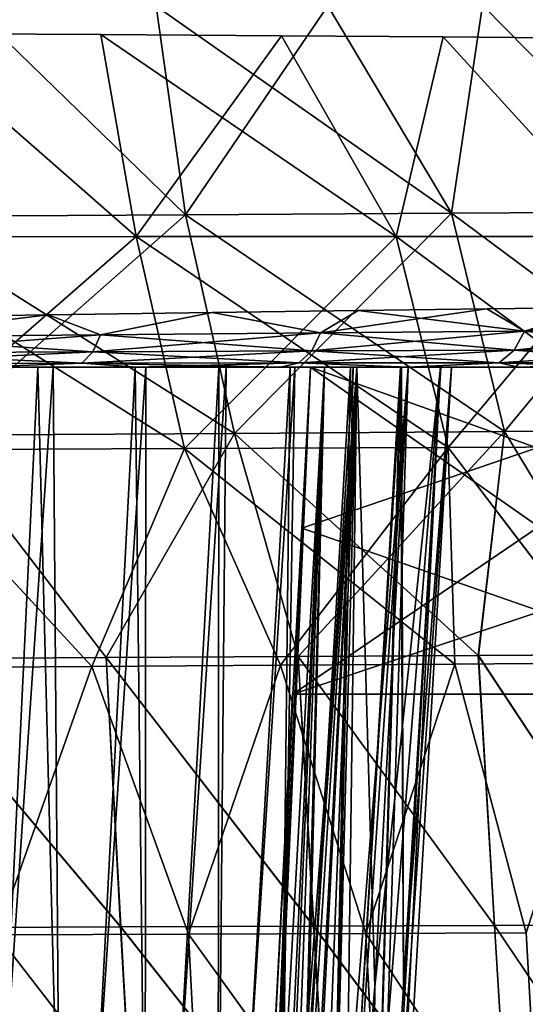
# Model space of a CAD drawing. Header units: millimetres. Extents: x -142 to 142, y -43 to 80.
# Tile 84 of 95: x 101 to 115, y -21 to 7. Entities that reach past the tile are written whole.
import ezdxf

# ---------------------------------------------------------------- set-up
doc = ezdxf.new("R2010")
doc.units = ezdxf.units.MM
doc.header["$LTSCALE"] = 52.148148
for name, color, linetype in [('126', 7, 'CONTINUOUS'), ('150', 7, 'CONTINUOUS'), ('151', 7, 'CONTINUOUS'), ('155', 7, 'CONTINUOUS'), ('156', 7, 'CONTINUOUS'), ('158', 7, 'CONTINUOUS'), ('159', 7, 'CONTINUOUS'), ('167', 7, 'CONTINUOUS'), ('168', 7, 'CONTINUOUS'), ('18', 7, 'CONTINUOUS'), ('182', 7, 'CONTINUOUS'), ('183', 7, 'CONTINUOUS'), ('184', 7, 'CONTINUOUS'), ('186', 7, 'CONTINUOUS'), ('187', 7, 'CONTINUOUS'), ('188', 7, 'CONTINUOUS'), ('22', 7, 'CONTINUOUS'), ('23', 7, 'CONTINUOUS'), ('27', 7, 'CONTINUOUS'), ('47', 7, 'CONTINUOUS')]:
    doc.layers.add(name, color=color, linetype=linetype)

msp = doc.modelspace()

# ---------------------------------------------------------------- linework, layer by layer
at = {"layer": '126', "color": 7, "linetype": 'Continuous'}
for points in [[(113.896, -1.39, 36.752), (114.936, -2.006, 35.41), (117.021, -1.349, 33.356), (113.896, -1.39, 36.752)], [(117.02, -1.349, -33.356), (114.936, -2.006, -35.41), (113.896, -1.391, -36.752), (117.02, -1.349, -33.356)], [(119.982, -1.965, -29.374), (114.936, -2.006, -35.41), (119.741, -1.313, -30), (119.982, -1.965, -29.374)], [(119.741, -1.313, -30), (114.936, -2.006, -35.41), (117.02, -1.349, -33.356), (119.741, -1.313, -30)], [(114.936, -2.006, 35.41), (119.982, -1.965, 29.374), (117.021, -1.349, 33.356), (114.936, -2.006, 35.41)], [(96.683, -1.628, 50.465), (96.772, -2.159, 50.233), (101.767, -1.557, 47.052), (96.683, -1.628, 50.465)], [(101.767, -1.557, -47.052), (96.772, -2.159, -50.233), (96.683, -1.628, -50.465), (101.767, -1.557, -47.052)], [(96.772, -2.159, 50.233), (103.215, -2.104, 45.802), (101.767, -1.557, 47.052), (96.772, -2.159, 50.233)], [(103.215, -2.104, -45.802), (96.772, -2.159, -50.233), (101.767, -1.557, -47.052), (103.215, -2.104, -45.802)], [(101.767, -1.557, 47.052), (103.215, -2.104, 45.802), (106.306, -1.494, 43.615), (101.767, -1.557, 47.052)], [(106.305, -1.494, -43.615), (103.215, -2.104, -45.802), (101.767, -1.557, -47.052), (106.305, -1.494, -43.615)], [(103.215, -2.104, 45.802), (109.303, -2.053, 40.874), (106.306, -1.494, 43.615), (103.215, -2.104, 45.802)], [(109.302, -2.053, -40.874), (103.215, -2.104, -45.802), (106.305, -1.494, -43.615), (109.302, -2.053, -40.874)], [(110.338, -1.439, -40.174), (109.302, -2.053, -40.874), (106.305, -1.494, -43.615), (110.338, -1.439, -40.174)], [(106.306, -1.494, 43.615), (109.303, -2.053, 40.874), (110.339, -1.438, 40.174), (106.306, -1.494, 43.615)], [(113.896, -1.391, -36.752), (109.302, -2.053, -40.874), (110.338, -1.439, -40.174), (113.896, -1.391, -36.752)], [(114.936, -2.006, -35.41), (109.302, -2.053, -40.874), (113.896, -1.391, -36.752), (114.936, -2.006, -35.41)], [(109.303, -2.053, 40.874), (114.936, -2.006, 35.41), (110.339, -1.438, 40.174), (109.303, -2.053, 40.874)], [(110.339, -1.438, 40.174), (114.936, -2.006, 35.41), (113.896, -1.39, 36.752), (110.339, -1.438, 40.174)], [(103.004, -2.578, -45.516), (96.595, -2.604, -49.95), (103.215, -2.104, -45.802), (103.004, -2.578, -45.516)], [(103.215, -2.104, -45.802), (96.595, -2.604, -49.95), (96.772, -2.159, -50.233), (103.215, -2.104, -45.802)], [(96.595, -2.604, 49.95), (103.004, -2.578, 45.516), (96.772, -2.159, 50.233), (96.595, -2.604, 49.95)], [(96.772, -2.159, 50.233), (103.004, -2.578, 45.516), (103.215, -2.104, 45.802), (96.772, -2.159, 50.233)], [(109.302, -2.053, -40.874), (103.004, -2.578, -45.516), (103.215, -2.104, -45.802), (109.302, -2.053, -40.874)], [(109.055, -2.554, -40.592), (103.004, -2.578, -45.516), (109.302, -2.053, -40.874), (109.055, -2.554, -40.592)], [(103.004, -2.578, 45.516), (109.055, -2.554, 40.592), (103.215, -2.104, 45.802), (103.004, -2.578, 45.516)], [(103.215, -2.104, 45.802), (109.055, -2.554, 40.592), (109.303, -2.053, 40.874), (103.215, -2.104, 45.802)], [(114.936, -2.006, -35.41), (109.055, -2.554, -40.592), (109.302, -2.053, -40.874), (114.936, -2.006, -35.41)], [(114.649, -2.532, -35.14), (109.055, -2.554, -40.592), (114.936, -2.006, -35.41), (114.649, -2.532, -35.14)], [(109.055, -2.554, 40.592), (114.649, -2.532, 35.14), (109.303, -2.053, 40.874), (109.055, -2.554, 40.592)], [(109.303, -2.053, 40.874), (114.649, -2.532, 35.14), (114.936, -2.006, 35.41), (109.303, -2.053, 40.874)], [(119.982, -1.965, -29.374), (114.649, -2.532, -35.14), (114.936, -2.006, -35.41), (119.982, -1.965, -29.374)], [(119.654, -2.513, -29.128), (114.649, -2.532, -35.14), (119.982, -1.965, -29.374), (119.654, -2.513, -29.128)], [(114.649, -2.532, 35.14), (119.654, -2.513, 29.128), (114.936, -2.006, 35.41), (114.649, -2.532, 35.14)], [(114.936, -2.006, 35.41), (119.654, -2.513, 29.128), (119.982, -1.965, 29.374), (114.936, -2.006, 35.41)], [(103.004, -2.578, -45.516), (96.34, -2.898, -49.553), (96.595, -2.604, -49.95), (103.004, -2.578, -45.516)], [(102.703, -2.891, -45.113), (96.34, -2.898, -49.553), (103.004, -2.578, -45.516), (102.703, -2.891, -45.113)], [(96.34, -2.898, 49.553), (102.703, -2.891, 45.113), (96.595, -2.604, 49.95), (96.34, -2.898, 49.553)], [(96.595, -2.604, 49.95), (102.703, -2.891, 45.113), (103.004, -2.578, 45.516), (96.595, -2.604, 49.95)], [(108.702, -2.885, -40.194), (102.703, -2.891, -45.113), (109.055, -2.554, -40.592), (108.702, -2.885, -40.194)], [(109.055, -2.554, -40.592), (102.703, -2.891, -45.113), (103.004, -2.578, -45.516), (109.055, -2.554, -40.592)], [(102.703, -2.891, 45.113), (108.702, -2.885, 40.194), (103.004, -2.578, 45.516), (102.703, -2.891, 45.113)], [(103.004, -2.578, 45.516), (108.702, -2.885, 40.194), (109.055, -2.554, 40.592), (103.004, -2.578, 45.516)], [(114.24, -2.879, -34.76), (108.702, -2.885, -40.194), (114.649, -2.532, -35.14), (114.24, -2.879, -34.76)], [(114.649, -2.532, -35.14), (108.702, -2.885, -40.194), (109.055, -2.554, -40.592), (114.649, -2.532, -35.14)], [(108.702, -2.885, 40.194), (114.24, -2.879, 34.76), (109.055, -2.554, 40.592), (108.702, -2.885, 40.194)], [(109.055, -2.554, 40.592), (114.24, -2.879, 34.76), (114.649, -2.532, 35.14), (109.055, -2.554, 40.592)], [(119.654, -2.513, -29.128), (114.24, -2.879, -34.76), (114.649, -2.532, -35.14), (119.654, -2.513, -29.128)], [(119.186, -2.874, -28.783), (114.24, -2.879, -34.76), (119.654, -2.513, -29.128), (119.186, -2.874, -28.783)], [(114.24, -2.879, 34.76), (119.186, -2.874, 28.783), (114.649, -2.532, 35.14), (114.24, -2.879, 34.76)], [(114.649, -2.532, 35.14), (119.186, -2.874, 28.783), (119.654, -2.513, 29.128), (114.649, -2.532, 35.14)], [(102.703, -2.891, -45.113), (99.747, -3, -46.569), (96.34, -2.898, -49.553), (102.703, -2.891, -45.113)], [(96.34, -2.898, 49.553), (99.747, -3, 46.569), (102.703, -2.891, 45.113), (96.34, -2.898, 49.553)], [(104.218, -3, -43.194), (99.747, -3, -46.569), (102.703, -2.891, -45.113), (104.218, -3, -43.194)], [(99.747, -3, 46.569), (104.218, -3, 43.193), (102.703, -2.891, 45.113), (99.747, -3, 46.569)], [(108.702, -2.885, -40.194), (104.218, -3, -43.194), (102.703, -2.891, -45.113), (108.702, -2.885, -40.194)], [(102.703, -2.891, 45.113), (108.191, -3, 39.827), (108.702, -2.885, 40.194), (102.703, -2.891, 45.113)], [(104.218, -3, 43.193), (108.191, -3, 39.827), (102.703, -2.891, 45.113), (104.218, -3, 43.193)], [(108.191, -3, -39.827), (104.218, -3, -43.194), (108.702, -2.885, -40.194), (108.191, -3, -39.827)], [(111.7, -3, -36.489), (108.191, -3, -39.827), (108.702, -2.885, -40.194), (111.7, -3, -36.489)], [(108.191, -3, 39.827), (111.7, -3, 36.489), (108.702, -2.885, 40.194), (108.191, -3, 39.827)], [(114.24, -2.879, -34.76), (111.7, -3, -36.489), (108.702, -2.885, -40.194), (114.24, -2.879, -34.76)], [(108.702, -2.885, 40.194), (111.7, -3, 36.489), (114.24, -2.879, 34.76), (108.702, -2.885, 40.194)], [(114.784, -3, -33.189), (111.7, -3, -36.489), (114.24, -2.879, -34.76), (114.784, -3, -33.189)], [(111.7, -3, 36.489), (114.784, -3, 33.189), (114.24, -2.879, 34.76), (111.7, -3, 36.489)], [(119.186, -2.874, -28.783), (114.784, -3, -33.189), (114.24, -2.879, -34.76), (119.186, -2.874, -28.783)], [(114.24, -2.879, 34.76), (117.473, -3, 29.94), (119.186, -2.874, 28.783), (114.24, -2.879, 34.76)], [(114.784, -3, 33.189), (117.473, -3, 29.94), (114.24, -2.879, 34.76), (114.784, -3, 33.189)], [(117.473, -3, -29.94), (114.784, -3, -33.189), (119.186, -2.874, -28.783), (117.473, -3, -29.94)]]:
    msp.add_3dface(points, dxfattribs=at)
at = {"layer": '150', "color": 7, "linetype": 'Continuous'}
for points in [[(108.537, -12.035, -0.5), (121.817, -3, -0.658), (121.883, -7.583, -0.578), (108.537, -12.035, -0.5)], [(108.537, -12.035, -0.5), (108.781, -7.447, -0.58), (121.817, -3, -0.658), (108.537, -12.035, -0.5)], [(109.019, -3, -0.658), (121.817, -3, -0.658), (108.781, -7.447, -0.58), (109.019, -3, -0.658)], [(108.537, -12.035, -0.5), (121.883, -7.583, -0.578), (121.948, -12.035, -0.5), (108.537, -12.035, -0.5)]]:
    msp.add_3dface(points, dxfattribs=at)
at = {"layer": '151', "color": 7, "linetype": 'Continuous'}
for points in [[(109.019, -3, 0.658), (108.781, -7.447, 0.58), (121.948, -12.035, 0.5), (109.019, -3, 0.658)], [(109.019, -3, 0.658), (121.948, -12.035, 0.5), (121.883, -7.583, 0.578), (109.019, -3, 0.658)], [(121.817, -3, 0.658), (109.019, -3, 0.658), (121.883, -7.583, 0.578), (121.817, -3, 0.658)], [(108.781, -7.447, 0.58), (108.537, -12.035, 0.5), (121.948, -12.035, 0.5), (108.781, -7.447, 0.58)]]:
    msp.add_3dface(points, dxfattribs=at)
at = {"layer": '155', "color": 7, "linetype": 'Continuous', "true_color": 0xe0f2ff}
for points in [[(105.563, 1.208, 50.85), (99.643, 6.962, 52.79), (97.409, 1.161, 55.947), (105.563, 1.208, 50.85)], [(104.756, 6.976, 49.392), (99.643, 6.962, 52.79), (105.563, 1.208, 50.85), (104.756, 6.976, 49.392)], [(109.505, 6.989, 45.843), (104.756, 6.976, 49.392), (112.917, 1.252, 45.367), (109.505, 6.989, 45.843)], [(112.917, 1.252, 45.367), (104.756, 6.976, 49.392), (105.563, 1.208, 50.85), (112.917, 1.252, 45.367)], [(113.775, 7.002, 42.25), (109.505, 6.989, 45.843), (112.917, 1.252, 45.367), (113.775, 7.002, 42.25)], [(119.413, 1.292, 39.541), (113.775, 7.002, 42.25), (112.917, 1.252, 45.367), (119.413, 1.292, 39.541)], [(117.651, 7.014, 38.566), (113.775, 7.002, 42.25), (119.413, 1.292, 39.541), (117.651, 7.014, 38.566)], [(105.563, 1.208, 50.85), (97.409, 1.161, 55.947), (106.924, -4.83, 51.446), (105.563, 1.208, 50.85)], [(106.924, -4.83, 51.446), (97.409, 1.161, 55.947), (98.656, -4.883, 56.605), (106.924, -4.83, 51.446)], [(112.917, 1.252, 45.367), (105.563, 1.208, 50.85), (114.382, -4.78, 45.896), (112.917, 1.252, 45.367)], [(114.382, -4.78, 45.896), (105.563, 1.208, 50.85), (106.924, -4.83, 51.446), (114.382, -4.78, 45.896)], [(119.413, 1.292, 39.541), (112.917, 1.252, 45.367), (120.971, -4.733, 40), (119.413, 1.292, 39.541)], [(120.971, -4.733, 40), (112.917, 1.252, 45.367), (114.382, -4.78, 45.896), (120.971, -4.733, 40)], [(103.372, -11.027, 54.753), (98.656, -4.883, 56.605), (97.532, -11.058, 58.181), (103.372, -11.027, 54.753)], [(106.924, -4.83, 51.446), (98.656, -4.883, 56.605), (103.372, -11.027, 54.753), (106.924, -4.83, 51.446)], [(108.683, -10.997, 51.253), (106.924, -4.83, 51.446), (103.372, -11.027, 54.753), (108.683, -10.997, 51.253)], [(114.382, -4.78, 45.896), (106.924, -4.83, 51.446), (113.661, -10.968, 47.567), (114.382, -4.78, 45.896)], [(113.661, -10.968, 47.567), (106.924, -4.83, 51.446), (108.683, -10.997, 51.253), (113.661, -10.968, 47.567)], [(118.118, -10.94, 43.854), (114.382, -4.78, 45.896), (113.661, -10.968, 47.567), (118.118, -10.94, 43.854)], [(120.971, -4.733, 40), (114.382, -4.78, 45.896), (118.118, -10.94, 43.854), (120.971, -4.733, 40)]]:
    msp.add_3dface(points, dxfattribs=at)
at = {"layer": '156', "color": 7, "linetype": 'Continuous', "true_color": 0xe0f2ff}
for points in [[(103.372, -11.027, 54.753), (97.532, -11.058, 58.181), (103.773, -18.472, 55.316), (103.372, -11.027, 54.753)], [(103.773, -18.472, 55.316), (97.532, -11.058, 58.181), (97.914, -18.492, 58.758), (103.773, -18.472, 55.316)], [(108.683, -10.997, 51.253), (103.372, -11.027, 54.753), (109.109, -18.453, 51.794), (108.683, -10.997, 51.253)], [(109.109, -18.453, 51.794), (103.372, -11.027, 54.753), (103.773, -18.472, 55.316), (109.109, -18.453, 51.794)], [(113.661, -10.968, 47.567), (108.683, -10.997, 51.253), (114.106, -18.434, 48.09), (113.661, -10.968, 47.567)], [(114.106, -18.434, 48.09), (108.683, -10.997, 51.253), (109.109, -18.453, 51.794), (114.106, -18.434, 48.09)], [(118.118, -10.94, 43.854), (113.661, -10.968, 47.567), (118.58, -18.416, 44.358), (118.118, -10.94, 43.854)], [(118.58, -18.416, 44.358), (113.661, -10.968, 47.567), (114.106, -18.434, 48.09), (118.58, -18.416, 44.358)]]:
    msp.add_3dface(points, dxfattribs=at)
at = {"layer": '158', "color": 7, "linetype": 'Continuous', "true_color": 0xe0f2ff}
for points in [[(97.409, 1.161, -55.947), (99.644, 6.962, -52.789), (105.563, 1.208, -50.85), (97.409, 1.161, -55.947)], [(99.644, 6.962, -52.789), (104.758, 6.976, -49.39), (105.563, 1.208, -50.85), (99.644, 6.962, -52.789)], [(104.758, 6.976, -49.39), (109.506, 6.989, -45.842), (105.563, 1.208, -50.85), (104.758, 6.976, -49.39)], [(105.563, 1.208, -50.85), (109.506, 6.989, -45.842), (112.917, 1.252, -45.367), (105.563, 1.208, -50.85)], [(109.506, 6.989, -45.842), (113.777, 7.002, -42.248), (112.917, 1.252, -45.367), (109.506, 6.989, -45.842)], [(112.917, 1.252, -45.367), (113.777, 7.002, -42.248), (119.413, 1.292, -39.541), (112.917, 1.252, -45.367)], [(113.777, 7.002, -42.248), (117.653, 7.014, -38.565), (119.413, 1.292, -39.541), (113.777, 7.002, -42.248)], [(97.409, 1.161, -55.947), (105.563, 1.208, -50.85), (98.656, -4.883, -56.605), (97.409, 1.161, -55.947)], [(98.656, -4.883, -56.605), (105.563, 1.208, -50.85), (106.924, -4.83, -51.446), (98.656, -4.883, -56.605)], [(105.563, 1.208, -50.85), (112.917, 1.252, -45.367), (106.924, -4.83, -51.446), (105.563, 1.208, -50.85)], [(106.924, -4.83, -51.446), (112.917, 1.252, -45.367), (114.382, -4.78, -45.896), (106.924, -4.83, -51.446)], [(112.917, 1.252, -45.367), (119.413, 1.292, -39.541), (114.382, -4.78, -45.896), (112.917, 1.252, -45.367)], [(114.382, -4.78, -45.896), (119.413, 1.292, -39.541), (120.971, -4.733, -40), (114.382, -4.78, -45.896)], [(97.533, -11.058, -58.18), (98.656, -4.883, -56.605), (103.374, -11.027, -54.752), (97.533, -11.058, -58.18)], [(98.656, -4.883, -56.605), (106.924, -4.83, -51.446), (103.374, -11.027, -54.752), (98.656, -4.883, -56.605)], [(103.374, -11.027, -54.752), (106.924, -4.83, -51.446), (108.685, -10.997, -51.252), (103.374, -11.027, -54.752)], [(106.924, -4.83, -51.446), (114.382, -4.78, -45.896), (108.685, -10.997, -51.252), (106.924, -4.83, -51.446)], [(108.685, -10.997, -51.252), (114.382, -4.78, -45.896), (113.663, -10.968, -47.566), (108.685, -10.997, -51.252)], [(113.663, -10.968, -47.566), (114.382, -4.78, -45.896), (118.12, -10.94, -43.852), (113.663, -10.968, -47.566)], [(114.382, -4.78, -45.896), (120.971, -4.733, -40), (118.12, -10.94, -43.852), (114.382, -4.78, -45.896)]]:
    msp.add_3dface(points, dxfattribs=at)
at = {"layer": '159', "color": 7, "linetype": 'Continuous', "true_color": 0xe0f2ff}
for points in [[(97.533, -11.058, -58.18), (103.374, -11.027, -54.752), (103.774, -18.472, -55.315), (97.533, -11.058, -58.18)], [(97.915, -18.492, -58.757), (97.533, -11.058, -58.18), (103.774, -18.472, -55.315), (97.915, -18.492, -58.757)], [(103.374, -11.027, -54.752), (108.685, -10.997, -51.252), (109.111, -18.453, -51.793), (103.374, -11.027, -54.752)], [(103.774, -18.472, -55.315), (103.374, -11.027, -54.752), (109.111, -18.453, -51.793), (103.774, -18.472, -55.315)], [(108.685, -10.997, -51.252), (113.663, -10.968, -47.566), (114.108, -18.434, -48.089), (108.685, -10.997, -51.252)], [(109.111, -18.453, -51.793), (108.685, -10.997, -51.252), (114.108, -18.434, -48.089), (109.111, -18.453, -51.793)], [(113.663, -10.968, -47.566), (118.12, -10.94, -43.852), (118.582, -18.416, -44.356), (113.663, -10.968, -47.566)], [(114.108, -18.434, -48.089), (113.663, -10.968, -47.566), (118.582, -18.416, -44.356), (114.108, -18.434, -48.089)]]:
    msp.add_3dface(points, dxfattribs=at)
at = {"layer": '167', "color": 7, "linetype": 'Continuous', "true_color": 0xe0f2ff}
for points in [[(103.773, -18.472, 55.316), (97.914, -18.492, 58.758), (104.186, -25.79, 55.811), (103.773, -18.472, 55.316)], [(104.186, -25.79, 55.811), (97.914, -18.492, 58.758), (98.31, -25.802, 59.265), (104.186, -25.79, 55.811)], [(109.109, -18.453, 51.794), (103.773, -18.472, 55.316), (109.546, -25.779, 52.273), (109.109, -18.453, 51.794)], [(109.546, -25.779, 52.273), (103.773, -18.472, 55.316), (104.186, -25.79, 55.811), (109.546, -25.779, 52.273)], [(114.106, -18.434, 48.09), (109.109, -18.453, 51.794), (114.559, -25.768, 48.554), (114.106, -18.434, 48.09)], [(114.559, -25.768, 48.554), (109.109, -18.453, 51.794), (109.546, -25.779, 52.273), (114.559, -25.768, 48.554)], [(118.58, -18.416, 44.358), (114.106, -18.434, 48.09), (119.049, -25.758, 44.806), (118.58, -18.416, 44.358)], [(119.049, -25.758, 44.806), (114.106, -18.434, 48.09), (114.559, -25.768, 48.554), (119.049, -25.758, 44.806)]]:
    msp.add_3dface(points, dxfattribs=at)
at = {"layer": '168', "color": 7, "linetype": 'Continuous', "true_color": 0xe0f2ff}
for points in [[(97.915, -18.492, -58.757), (103.774, -18.472, -55.315), (104.188, -25.79, -55.81), (97.915, -18.492, -58.757)], [(98.312, -25.802, -59.264), (97.915, -18.492, -58.757), (104.188, -25.79, -55.81), (98.312, -25.802, -59.264)], [(103.774, -18.472, -55.315), (109.111, -18.453, -51.793), (109.547, -25.779, -52.271), (103.774, -18.472, -55.315)], [(104.188, -25.79, -55.81), (103.774, -18.472, -55.315), (109.547, -25.779, -52.271), (104.188, -25.79, -55.81)], [(109.111, -18.453, -51.793), (114.108, -18.434, -48.089), (114.561, -25.768, -48.553), (109.111, -18.453, -51.793)], [(109.547, -25.779, -52.271), (109.111, -18.453, -51.793), (114.561, -25.768, -48.553), (109.547, -25.779, -52.271)], [(114.108, -18.434, -48.089), (118.582, -18.416, -44.356), (119.051, -25.758, -44.805), (114.108, -18.434, -48.089)], [(114.561, -25.768, -48.553), (114.108, -18.434, -48.089), (119.051, -25.758, -44.805), (114.561, -25.768, -48.553)]]:
    msp.add_3dface(points, dxfattribs=at)
at = {"layer": '18', "color": 7, "linetype": 'Continuous'}
for points in [[(104.218, -3, -43.194), (99.747, -3, 46.569), (99.747, -3, -46.569), (104.218, -3, -43.194)], [(104.218, -3, 43.193), (99.747, -3, 46.569), (104.218, -3, -43.194), (104.218, -3, 43.193)], [(108.191, -3, 39.827), (104.218, -3, 43.193), (108.191, -3, -39.827), (108.191, -3, 39.827)], [(108.191, -3, -39.827), (104.218, -3, 43.193), (104.218, -3, -43.194), (108.191, -3, -39.827)], [(111.7, -3, -36.489), (108.191, -3, 39.827), (108.191, -3, -39.827), (111.7, -3, -36.489)], [(111.7, -3, 36.489), (108.191, -3, 39.827), (111.7, -3, -36.489), (111.7, -3, 36.489)], [(114.784, -3, -33.189), (111.7, -3, 36.489), (111.7, -3, -36.489), (114.784, -3, -33.189)], [(114.784, -3, 33.189), (111.7, -3, 36.489), (114.784, -3, -33.189), (114.784, -3, 33.189)], [(117.473, -3, -29.94), (114.784, -3, 33.189), (114.784, -3, -33.189), (117.473, -3, -29.94)], [(117.473, -3, 29.94), (114.784, -3, 33.189), (117.473, -3, -29.94), (117.473, -3, 29.94)]]:
    msp.add_3dface(points, dxfattribs=at)
at = {"layer": '182', "color": 7, "linetype": 'Continuous', "true_color": 0xe0f2ff}
for points in [[(96.2, 0.601, 53.831), (97.791, 6.219, 51.131), (104.198, 0.61, 48.843), (96.2, 0.601, 53.831)], [(97.791, 6.219, 51.131), (103.223, 6.19, 47.568), (104.198, 0.61, 48.843), (97.791, 6.219, 51.131)], [(103.223, 6.19, 47.568), (108.219, 6.159, 43.853), (104.198, 0.61, 48.843), (103.223, 6.19, 47.568)], [(104.198, 0.61, 48.843), (108.219, 6.159, 43.853), (111.391, 0.612, 43.493), (104.198, 0.61, 48.843)], [(108.219, 6.159, 43.853), (112.691, 6.125, 40.077), (111.391, 0.612, 43.493), (108.219, 6.159, 43.853)], [(111.391, 0.612, 43.493), (112.691, 6.125, 40.077), (117.725, 0.606, 37.829), (111.391, 0.612, 43.493)], [(112.691, 6.125, 40.077), (116.668, 6.09, 36.249), (117.725, 0.606, 37.829), (112.691, 6.125, 40.077)], [(97.433, -5.289, 54.463), (96.2, 0.601, 53.831), (104.198, 0.61, 48.843), (97.433, -5.289, 54.463)], [(105.539, -5.253, 49.408), (97.433, -5.289, 54.463), (104.198, 0.61, 48.843), (105.539, -5.253, 49.408)], [(105.539, -5.253, 49.408), (104.198, 0.61, 48.843), (111.391, 0.612, 43.493), (105.539, -5.253, 49.408)], [(112.829, -5.221, 43.987), (105.539, -5.253, 49.408), (111.391, 0.612, 43.493), (112.829, -5.221, 43.987)], [(112.829, -5.221, 43.987), (111.391, 0.612, 43.493), (117.725, 0.606, 37.829), (112.829, -5.221, 43.987)], [(119.247, -5.195, 38.249), (112.829, -5.221, 43.987), (117.725, 0.606, 37.829), (119.247, -5.195, 38.249)], [(97.234, -11.309, 55.499), (97.433, -5.289, 54.463), (102.98, -11.274, 52.062), (97.234, -11.309, 55.499)], [(97.433, -5.289, 54.463), (105.539, -5.253, 49.408), (102.98, -11.274, 52.062), (97.433, -5.289, 54.463)], [(102.98, -11.274, 52.062), (105.539, -5.253, 49.408), (108.192, -11.241, 48.555), (102.98, -11.274, 52.062)], [(105.539, -5.253, 49.408), (112.829, -5.221, 43.987), (108.192, -11.241, 48.555), (105.539, -5.253, 49.408)], [(108.192, -11.241, 48.555), (112.829, -5.221, 43.987), (113.016, -11.208, 44.902), (108.192, -11.241, 48.555)], [(112.829, -5.221, 43.987), (119.247, -5.195, 38.249), (117.366, -11.176, 41.186), (112.829, -5.221, 43.987)], [(113.016, -11.208, 44.902), (112.829, -5.221, 43.987), (117.366, -11.176, 41.186), (113.016, -11.208, 44.902)]]:
    msp.add_3dface(points, dxfattribs=at)
at = {"layer": '183', "color": 7, "linetype": 'Continuous', "true_color": 0xe0f2ff}
for points in [[(97.234, -11.309, 55.499), (102.98, -11.274, 52.062), (100.351, -18.687, 54.484), (97.234, -11.309, 55.499)], [(100.351, -18.687, 54.484), (102.98, -11.274, 52.062), (105.651, -18.67, 51.14), (100.351, -18.687, 54.484)], [(102.98, -11.274, 52.062), (108.192, -11.241, 48.555), (105.651, -18.67, 51.14), (102.98, -11.274, 52.062)], [(105.651, -18.67, 51.14), (108.192, -11.241, 48.555), (110.548, -18.653, 47.68), (105.651, -18.67, 51.14)], [(108.192, -11.241, 48.555), (113.016, -11.208, 44.902), (110.548, -18.653, 47.68), (108.192, -11.241, 48.555)], [(110.548, -18.653, 47.68), (113.016, -11.208, 44.902), (114.987, -18.636, 44.166), (110.548, -18.653, 47.68)], [(113.016, -11.208, 44.902), (117.366, -11.176, 41.186), (114.987, -18.636, 44.166), (113.016, -11.208, 44.902)]]:
    msp.add_3dface(points, dxfattribs=at)
at = {"layer": '184', "color": 7, "linetype": 'Continuous', "true_color": 0xe0f2ff}
for points in [[(100.351, -18.687, 54.484), (105.651, -18.67, 51.14), (106.023, -26.01, 51.664), (100.351, -18.687, 54.484)], [(100.697, -26.021, 55.022), (100.351, -18.687, 54.484), (106.023, -26.01, 51.664), (100.697, -26.021, 55.022)], [(105.651, -18.67, 51.14), (110.548, -18.653, 47.68), (110.933, -25.999, 48.197), (105.651, -18.67, 51.14)], [(106.023, -26.01, 51.664), (105.651, -18.67, 51.14), (110.933, -25.999, 48.197), (106.023, -26.01, 51.664)], [(110.548, -18.653, 47.68), (114.987, -18.636, 44.166), (115.396, -25.989, 44.668), (110.548, -18.653, 47.68)], [(110.933, -25.999, 48.197), (110.548, -18.653, 47.68), (115.396, -25.989, 44.668), (110.933, -25.999, 48.197)]]:
    msp.add_3dface(points, dxfattribs=at)
at = {"layer": '186', "color": 7, "linetype": 'Continuous', "true_color": 0xe0f2ff}
for points in [[(104.198, 0.61, -48.843), (97.792, 6.219, -51.13), (96.2, 0.601, -53.831), (104.198, 0.61, -48.843)], [(103.225, 6.19, -47.567), (97.792, 6.219, -51.13), (104.198, 0.61, -48.843), (103.225, 6.19, -47.567)], [(108.221, 6.159, -43.852), (103.225, 6.19, -47.567), (111.391, 0.612, -43.493), (108.221, 6.159, -43.852)], [(111.391, 0.612, -43.493), (103.225, 6.19, -47.567), (104.198, 0.61, -48.843), (111.391, 0.612, -43.493)], [(112.692, 6.125, -40.075), (108.221, 6.159, -43.852), (111.391, 0.612, -43.493), (112.692, 6.125, -40.075)], [(117.725, 0.606, -37.829), (112.692, 6.125, -40.075), (111.391, 0.612, -43.493), (117.725, 0.606, -37.829)], [(116.669, 6.09, -36.248), (112.692, 6.125, -40.075), (117.725, 0.606, -37.829), (116.669, 6.09, -36.248)], [(105.539, -5.253, -49.408), (104.198, 0.61, -48.843), (96.2, 0.601, -53.831), (105.539, -5.253, -49.408)], [(97.433, -5.289, -54.463), (105.539, -5.253, -49.408), (96.2, 0.601, -53.831), (97.433, -5.289, -54.463)], [(112.829, -5.221, -43.987), (111.391, 0.612, -43.493), (104.198, 0.61, -48.843), (112.829, -5.221, -43.987)], [(105.539, -5.253, -49.408), (112.829, -5.221, -43.987), (104.198, 0.61, -48.843), (105.539, -5.253, -49.408)], [(119.247, -5.195, -38.249), (117.725, 0.606, -37.829), (111.391, 0.612, -43.493), (119.247, -5.195, -38.249)], [(112.829, -5.221, -43.987), (119.247, -5.195, -38.249), (111.391, 0.612, -43.493), (112.829, -5.221, -43.987)], [(97.236, -11.309, -55.498), (102.981, -11.274, -52.061), (97.433, -5.289, -54.463), (97.236, -11.309, -55.498)], [(97.433, -5.289, -54.463), (102.981, -11.274, -52.061), (105.539, -5.253, -49.408), (97.433, -5.289, -54.463)], [(102.981, -11.274, -52.061), (108.193, -11.241, -48.554), (105.539, -5.253, -49.408), (102.981, -11.274, -52.061)], [(105.539, -5.253, -49.408), (113.017, -11.208, -44.901), (112.829, -5.221, -43.987), (105.539, -5.253, -49.408)], [(108.193, -11.241, -48.554), (113.017, -11.208, -44.901), (105.539, -5.253, -49.408), (108.193, -11.241, -48.554)], [(112.829, -5.221, -43.987), (117.368, -11.176, -41.185), (119.247, -5.195, -38.249), (112.829, -5.221, -43.987)], [(113.017, -11.208, -44.901), (117.368, -11.176, -41.185), (112.829, -5.221, -43.987), (113.017, -11.208, -44.901)]]:
    msp.add_3dface(points, dxfattribs=at)
at = {"layer": '187', "color": 7, "linetype": 'Continuous', "true_color": 0xe0f2ff}
for points in [[(102.981, -11.274, -52.061), (97.236, -11.309, -55.498), (100.352, -18.687, -54.483), (102.981, -11.274, -52.061)], [(105.652, -18.67, -51.139), (102.981, -11.274, -52.061), (100.352, -18.687, -54.483), (105.652, -18.67, -51.139)], [(108.193, -11.241, -48.554), (102.981, -11.274, -52.061), (105.652, -18.67, -51.139), (108.193, -11.241, -48.554)], [(110.549, -18.653, -47.679), (108.193, -11.241, -48.554), (105.652, -18.67, -51.139), (110.549, -18.653, -47.679)], [(113.017, -11.208, -44.901), (108.193, -11.241, -48.554), (110.549, -18.653, -47.679), (113.017, -11.208, -44.901)], [(114.988, -18.636, -44.165), (113.017, -11.208, -44.901), (110.549, -18.653, -47.679), (114.988, -18.636, -44.165)], [(117.368, -11.176, -41.185), (113.017, -11.208, -44.901), (114.988, -18.636, -44.165), (117.368, -11.176, -41.185)]]:
    msp.add_3dface(points, dxfattribs=at)
at = {"layer": '188', "color": 7, "linetype": 'Continuous', "true_color": 0xe0f2ff}
for points in [[(105.652, -18.67, -51.139), (100.352, -18.687, -54.483), (106.024, -26.01, -51.664), (105.652, -18.67, -51.139)], [(106.024, -26.01, -51.664), (100.352, -18.687, -54.483), (100.698, -26.021, -55.021), (106.024, -26.01, -51.664)], [(110.549, -18.653, -47.679), (105.652, -18.67, -51.139), (110.935, -25.999, -48.196), (110.549, -18.653, -47.679)], [(110.935, -25.999, -48.196), (105.652, -18.67, -51.139), (106.024, -26.01, -51.664), (110.935, -25.999, -48.196)], [(114.988, -18.636, -44.165), (110.549, -18.653, -47.679), (115.397, -25.989, -44.667), (114.988, -18.636, -44.165)], [(115.397, -25.989, -44.667), (110.549, -18.653, -47.679), (110.935, -25.999, -48.196), (115.397, -25.989, -44.667)]]:
    msp.add_3dface(points, dxfattribs=at)
at = {"layer": '22', "color": 7, "linetype": 'Continuous'}
for points in [[(101.488, -3, -30.755), (99.824, -37.538, -29.887), (98.4, -3, -33.892), (101.488, -3, -30.755)], [(101.906, -3, 30.298), (98.958, -3, 33.355), (99.563, -37.538, 30.164), (101.906, -3, 30.298)], [(102.176, -37.538, 27.229), (101.906, -3, 30.298), (99.563, -37.538, 30.164), (102.176, -37.538, 27.229)], [(102.365, -37.538, -27.002), (99.824, -37.538, -29.887), (101.488, -3, -30.755), (102.365, -37.538, -27.002)], [(104.172, -3, -27.651), (102.365, -37.538, -27.002), (101.488, -3, -30.755), (104.172, -3, -27.651)], [(104.473, -3, 27.275), (101.906, -3, 30.298), (102.176, -37.538, 27.229), (104.473, -3, 27.275)], [(104.438, -37.538, 24.336), (104.473, -3, 27.275), (102.176, -37.538, 27.229), (104.438, -37.538, 24.336)], [(104.568, -37.538, -24.156), (102.365, -37.538, -27.002), (104.172, -3, -27.651), (104.568, -37.538, -24.156)], [(106.485, -3, -24.587), (104.568, -37.538, -24.156), (104.172, -3, -27.651), (106.485, -3, -24.587)], [(106.379, -37.538, 21.486), (106.692, -3, 24.29), (104.438, -37.538, 24.336), (106.379, -37.538, 21.486)], [(106.692, -3, 24.29), (104.473, -3, 27.275), (104.438, -37.538, 24.336), (106.692, -3, 24.29)], [(106.463, -37.538, -21.354), (104.568, -37.538, -24.156), (106.485, -3, -24.587), (106.463, -37.538, -21.354)], [(108.028, -37.538, 18.682), (108.591, -3, 21.346), (106.379, -37.538, 21.486), (108.028, -37.538, 18.682)], [(108.591, -3, 21.346), (106.692, -3, 24.29), (106.379, -37.538, 21.486), (108.591, -3, 21.346)], [(108.459, -3, -21.565), (106.463, -37.538, -21.354), (106.485, -3, -24.587), (108.459, -3, -21.565)], [(108.075, -37.538, -18.595), (106.463, -37.538, -21.354), (108.459, -3, -21.565), (108.075, -37.538, -18.595)], [(109.407, -37.538, 15.921), (110.198, -3, 18.443), (108.028, -37.538, 18.682), (109.407, -37.538, 15.921)], [(110.198, -3, 18.443), (108.591, -3, 21.346), (108.028, -37.538, 18.682), (110.198, -3, 18.443)], [(110.125, -3, -18.587), (108.075, -37.538, -18.595), (108.459, -3, -21.565), (110.125, -3, -18.587)], [(109.426, -37.538, -15.878), (108.075, -37.538, -18.595), (110.125, -3, -18.587), (109.426, -37.538, -15.878)], [(110.538, -37.538, 13.201), (111.536, -3, 15.579), (109.407, -37.538, 15.921), (110.538, -37.538, 13.201)], [(111.536, -3, 15.579), (110.198, -3, 18.443), (109.407, -37.538, 15.921), (111.536, -3, 15.579)], [(111.506, -3, -15.65), (109.426, -37.538, -15.878), (110.125, -3, -18.587), (111.506, -3, -15.65)], [(110.538, -37.538, -13.201), (109.426, -37.538, -15.878), (111.506, -3, -15.65), (110.538, -37.538, -13.201)], [(110.538, -37.538, -13.201), (111.506, -3, -15.65), (111.591, -20.116, -12.984), (110.538, -37.538, -13.201)], [(111.591, -20.116, 12.984), (111.536, -3, 15.579), (110.538, -37.538, 13.201), (111.591, -20.116, 12.984)], [(112.624, -3, -12.751), (111.591, -20.116, -12.984), (111.506, -3, -15.65), (112.624, -3, -12.751)], [(112.624, -3, 12.751), (111.536, -3, 15.579), (111.591, -20.116, 12.984), (112.624, -3, 12.751)]]:
    msp.add_3dface(points, dxfattribs=at)
at = {"layer": '23', "color": 7, "linetype": 'Continuous'}
for points in [[(107.895, -35.063, 3.844), (107.618, -34.907, 2.742), (109.406, -3, 3.022), (107.895, -35.063, 3.844)], [(107.895, -35.063, -3.844), (109.406, -3, -3.022), (107.618, -34.907, -2.742), (107.895, -35.063, -3.844)], [(109.019, -3, 0.658), (107.618, -34.907, 2.742), (108.781, -7.447, 0.58), (109.019, -3, 0.658)], [(107.618, -34.907, 2.742), (109.019, -3, 0.658), (109.406, -3, 3.022), (107.618, -34.907, 2.742)], [(109.019, -3, -0.658), (108.781, -7.447, -0.58), (107.618, -34.907, -2.742), (109.019, -3, -0.658)], [(109.406, -3, -3.022), (109.019, -3, -0.658), (107.618, -34.907, -2.742), (109.406, -3, -3.022)], [(108.03, -35.222, 4.291), (107.895, -35.063, 3.844), (110.302, -3, 5.334), (108.03, -35.222, 4.291)], [(110.302, -3, 5.334), (107.895, -35.063, 3.844), (109.406, -3, 3.022), (110.302, -3, 5.334)], [(108.031, -35.223, -4.293), (109.406, -3, -3.022), (107.895, -35.063, -3.844), (108.031, -35.223, -4.293)], [(108.231, -35.537, 4.886), (108.03, -35.222, 4.291), (110.302, -3, 5.334), (108.231, -35.537, 4.886)], [(108.231, -35.537, -4.886), (109.406, -3, -3.022), (108.031, -35.223, -4.293), (108.231, -35.537, -4.886)], [(108.517, -36.142, 5.635), (108.231, -35.537, 4.886), (110.302, -3, 5.334), (108.517, -36.142, 5.635)], [(108.518, -36.143, -5.636), (109.406, -3, -3.022), (108.231, -35.537, -4.886), (108.518, -36.143, -5.636)], [(108.601, -36.359, 5.839), (108.517, -36.142, 5.635), (110.302, -3, 5.334), (108.601, -36.359, 5.839)], [(108.601, -36.359, -5.839), (109.406, -3, -3.022), (108.518, -36.143, -5.636), (108.601, -36.359, -5.839)], [(108.947, -37.538, -6.639), (110.302, -3, -5.334), (108.601, -36.359, -5.839), (108.947, -37.538, -6.639)], [(108.947, -37.538, 6.639), (108.601, -36.359, 5.839), (110.302, -3, 5.334), (108.947, -37.538, 6.639)], [(110.302, -3, -5.334), (109.406, -3, -3.022), (108.601, -36.359, -5.839), (110.302, -3, -5.334)], [(109.376, -37.538, -7.358), (110.302, -3, -5.334), (108.947, -37.538, -6.639), (109.376, -37.538, -7.358)], [(109.376, -37.538, 7.358), (108.947, -37.538, 6.639), (111.725, -3, 7.537), (109.376, -37.538, 7.358)], [(111.725, -3, 7.537), (108.947, -37.538, 6.639), (110.302, -3, 5.334), (111.725, -3, 7.537)], [(109.854, -37.538, -8.064), (110.302, -3, -5.334), (109.376, -37.538, -7.358), (109.854, -37.538, -8.064)], [(110.802, -20.116, 7.809), (109.376, -37.538, 7.358), (111.725, -3, 7.537), (110.802, -20.116, 7.809)], [(110.802, -20.116, -7.809), (110.302, -3, -5.334), (109.854, -37.538, -8.064), (110.802, -20.116, -7.809)], [(111.725, -3, -7.537), (110.302, -3, -5.334), (110.802, -20.116, -7.809), (111.725, -3, -7.537)], [(108.537, -12.035, 0.5), (108.781, -7.447, 0.58), (107.618, -34.907, 2.742), (108.537, -12.035, 0.5)], [(108.781, -7.447, -0.58), (108.537, -12.035, -0.5), (107.618, -34.907, -2.742), (108.781, -7.447, -0.58)], [(108.527, -12.035, 0), (108.537, -12.035, 0.5), (107.328, -34.907), (108.527, -12.035, 0)], [(107.328, -34.907), (108.537, -12.035, 0.5), (107.618, -34.907, 2.742), (107.328, -34.907)], [(107.618, -34.907, -2.742), (108.527, -12.035, 0), (107.328, -34.907), (107.618, -34.907, -2.742)], [(108.537, -12.035, -0.5), (108.527, -12.035, 0), (107.618, -34.907, -2.742), (108.537, -12.035, -0.5)], [(109.854, -37.538, 8.064), (109.376, -37.538, 7.358), (110.802, -20.116, 7.809), (109.854, -37.538, 8.064)]]:
    msp.add_3dface(points, dxfattribs=at)
at = {"layer": '27', "color": 7, "linetype": 'Continuous'}
for points in [[(110.538, -37.538, -13.201), (111.591, -20.116, -12.984), (112.924, -3, -10.943), (110.538, -37.538, -13.201)], [(110.538, -37.538, -13.201), (112.924, -3, -10.943), (110.884, -37.572, -11.446), (110.538, -37.538, -13.201)], [(111.725, -3, -7.537), (110.802, -20.116, -7.809), (110.648, -37.572, -9.669), (111.725, -3, -7.537)], [(112.613, -3, -9.139), (111.725, -3, -7.537), (110.648, -37.572, -9.669), (112.613, -3, -9.139)], [(110.884, -37.572, -11.446), (112.613, -3, -9.139), (110.648, -37.572, -9.669), (110.884, -37.572, -11.446)], [(112.924, -3, -10.943), (112.613, -3, -9.139), (110.884, -37.572, -11.446), (112.924, -3, -10.943)], [(111.591, -20.116, -12.984), (112.624, -3, -12.751), (112.924, -3, -10.943), (111.591, -20.116, -12.984)], [(110.802, -20.116, -7.809), (109.854, -37.538, -8.064), (110.648, -37.572, -9.669), (110.802, -20.116, -7.809)]]:
    msp.add_3dface(points, dxfattribs=at)
at = {"layer": '47', "color": 7, "linetype": 'Continuous'}
for points in [[(109.854, -37.538, 8.064), (110.802, -20.116, 7.809), (112.613, -3, 9.139), (109.854, -37.538, 8.064)], [(110.647, -37.572, 9.667), (109.854, -37.538, 8.064), (112.613, -3, 9.139), (110.647, -37.572, 9.667)], [(111.591, -20.116, 12.984), (110.538, -37.538, 13.201), (112.924, -3, 10.943), (111.591, -20.116, 12.984)], [(110.538, -37.538, 13.201), (110.884, -37.572, 11.444), (112.924, -3, 10.943), (110.538, -37.538, 13.201)], [(110.884, -37.572, 11.444), (110.647, -37.572, 9.667), (112.613, -3, 9.139), (110.884, -37.572, 11.444)], [(110.802, -20.116, 7.809), (111.725, -3, 7.537), (112.613, -3, 9.139), (110.802, -20.116, 7.809)], [(112.924, -3, 10.943), (110.884, -37.572, 11.444), (112.613, -3, 9.139), (112.924, -3, 10.943)], [(112.624, -3, 12.751), (111.591, -20.116, 12.984), (112.924, -3, 10.943), (112.624, -3, 12.751)]]:
    msp.add_3dface(points, dxfattribs=at)

doc.saveas('drawing.dxf')
